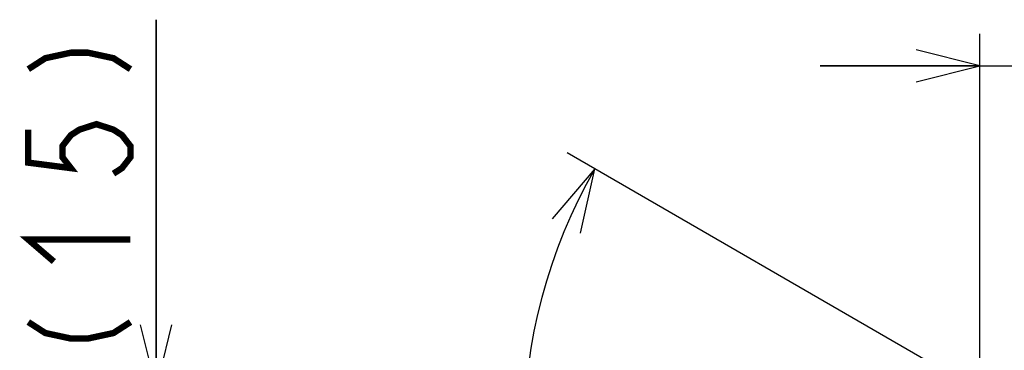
# Model space of a CAD drawing. Extents: x 82 to 1223, y 50 to 823.
# Tile 29 of 33: x 901 to 993, y 654 to 685. Entities that reach past the tile are written whole.
import ezdxf

# ---------------------------------------------------------------- set-up
doc = ezdxf.new("R2010")
doc.units = 0
doc.header["$LTSCALE"] = 69.3
doc.layers.get('0').update_dxf_attribs({"linetype": 'CONTINUOUS'})
doc.dimstyles.get("Standard").update_dxf_attribs({"dimtxt": 2.5, "dimasz": 2.5, "dimexe": 1.25, "dimexo": 0.625, "dimtad": 1, "dimcen": 2.5, "dimazin": 3, "dimtfac": 1, "dimtmove": 0, "dimatfit": 3})

# ---------------------------------------------------------------- blocks, each defined once
blk = doc.blocks.new('_OPEN')
at = {"color": 0, "linetype": 'BYBLOCK'}
for p, q in [((0, 0), (-1, 0.25)), ((-1, -0.25), (0, 0)), ((-1, 0), (0, 0))]:
    blk.add_line(p, q, dxfattribs=at)
blk = doc.blocks.new('*D5')
at = {"color": 2, "linetype": 'CONTINUOUS'}
for p, q in [((990.787, 647.415), (990.787, 683.75)), ((997.625, 638.75), (997.625, 683.75)), ((990.787, 680.75), (975.787, 680.75)), ((975.787, 680.75), (994.206, 680.75)), ((1029.163, 680.75), (994.206, 680.75)), ((997.625, 680.75), (1029.163, 680.75))]:
    blk.add_line(p, q, dxfattribs=at)
at = {"color": 2, "linetype": 'CONTINUOUS', "xscale": 6, "yscale": 6, "zscale": 6}
blk.add_blockref('_OPEN', (990.787, 680.75), dxfattribs=at)
at = {"color": 2, "linetype": 'CONTINUOUS', "xscale": 6, "yscale": 6, "zscale": 6, "rotation": 180}
blk.add_blockref('_OPEN', (997.625, 680.75), dxfattribs=at)
blk = doc.blocks.new('*D6')
at = {"color": 2, "linetype": 'CONTINUOUS'}
for p, q in [((913.375, 650.447), (913.375, 685.085)), ((913.375, 685.085), (913.375, 643.098)), ((991.269, 650.447), (910.375, 650.447)), ((913.375, 620.75), (913.375, 643.098)), ((994.625, 635.75), (910.375, 635.75)), ((913.375, 635.75), (913.375, 620.75))]:
    blk.add_line(p, q, dxfattribs=at)
at = {"color": 2, "linetype": 'CONTINUOUS', "xscale": 6, "yscale": 6, "zscale": 6}
for p, rotation in [((913.375, 650.447), 270), ((913.375, 635.75), 90)]:
    blk.add_blockref('_OPEN', p, dxfattribs=dict(at, rotation=rotation))
blk = doc.blocks.new('*D7')
at = {"color": 2, "linetype": 'CONTINUOUS'}
for p, q in [((991.761, 649.626), (952.005, 672.579)), ((997.625, 608.905), (997.625, 593.563))]:
    blk.add_line(p, q, dxfattribs=at)
for points in [[(953.264, 665.041), (954.603, 671.079), (950.581, 666.381)], [(991.545, 595.428), (997.625, 596.563), (991.726, 598.423)]]:
    blk.add_lwpolyline(points, dxfattribs=at)
for start, end in [(150, 210), (210, 270)]:
    blk.add_arc((997.625, 646.24), 49.677, start, end, dxfattribs=at)

msp = doc.modelspace()

# ---------------------------------------------------------------- linework, layer by layer
at = {"color": 2, "linetype": 'CONTINUOUS', "const_width": 0.6}
for points in [[(901.375, 680.441), (902.975, 681.473), (905.375, 681.989), (906.975, 681.989), (909.375, 681.473), (910.975, 680.441)], [(901.375, 674.765), (901.375, 671.669), (905.375, 671.153), (904.575, 672.185), (904.575, 673.217), (905.375, 674.249), (906.175, 674.765), (907.775, 675.281), (909.375, 674.765), (910.175, 674.249), (910.975, 673.217), (910.975, 672.185), (910.175, 671.153), (909.375, 670.637)], [(903.775, 662.381), (901.375, 664.445), (910.975, 664.445)], [(901.375, 656.705), (902.975, 655.673), (905.375, 655.157), (906.975, 655.157), (909.375, 655.673), (910.975, 656.705)]]:
    msp.add_lwpolyline(points, dxfattribs=at)

# ---------------------------------------------------------------- dimensions: what is measured, and where the dimension line sits
at = {"color": 2, "linetype": 'CONTINUOUS'}
for base, p1, p2, angle, picture, middle in [((913.375, 635.75), (991.269, 650.447), (994.625, 635.75), 270, '*D6', (910.975, 652.061)), ((990.787, 680.75), (997.625, 638.75), (990.787, 647.415), 180, '*D5', (1004.395, 683.15))]:
    dim = msp.add_linear_dim(base=base, p1=p1, p2=p2, angle=angle, dimstyle='Standard', dxfattribs=at)
    dim.commit()
    dim.dimension.update_dxf_attribs({"geometry": picture, "text_midpoint": middle, "dimtype": 128})
dim = msp.add_angular_dim_2l(base=(954.603, 621.402), line1=((952.005, 672.579), (991.761, 649.626)), line2=((997.625, 608.905), (997.625, 593.563)), dimstyle='Standard', dxfattribs=at)
dim.commit()
dim.dimension.update_dxf_attribs({"geometry": '*D7', "text_midpoint": (953.849, 630.173), "dimtype": 130})

doc.saveas('drawing.dxf')
